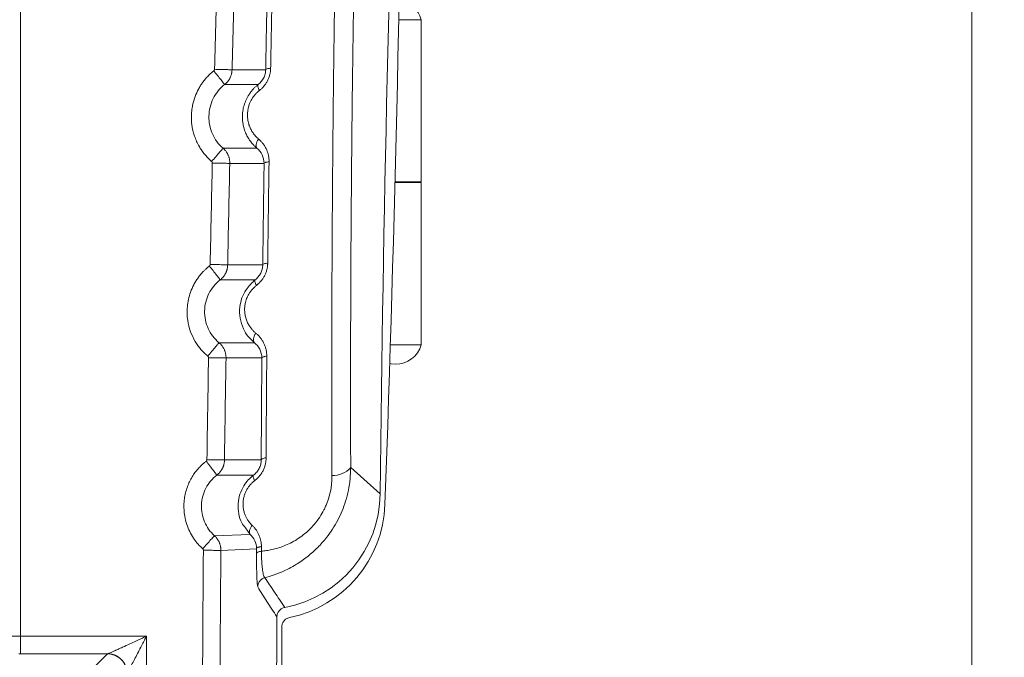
# Model space of a CAD drawing. Header units: millimetres. Extents: x 0 to 594, y 0 to 420.
# Tile 34 of 75: x 155 to 186, y 240 to 259. Entities that reach past the tile are written whole.
import ezdxf

# ---------------------------------------------------------------- set-up
doc = ezdxf.new("R2010")
doc.units = ezdxf.units.MM
doc.styles.add('SLDTEXTSTYLE1', font='TXT', dxfattribs={"width": 0.605})
doc.dimstyles.new('SLDDIMSTYLE0', dxfattribs={"dimtxt": 2.568319, "dimasz": 3.3, "dimexe": 0, "dimexo": 0.0625, "dimgap": 0.64208, "dimtad": 1, "dimdec": 1, "dimlfac": 5, "dimrnd": 1e-09, "dimzin": 12, "dimdsep": 46, "dimtxsty": 'SLDTEXTSTYLE1', "dimsah": 1, "dimcen": 0.09, "dimadec": 0, "dimazin": 3, "dimtfac": 1, "dimtdec": 1, "dimtofl": 0, "dimtmove": 0, "dimatfit": 3, "dimfxl": 0, "dimfrac": 2, "dimtolj": 1, "dimtzin": 12, "dimarcsym": 0})

# ---------------------------------------------------------------- blocks, each defined once
blk = doc.blocks.new('_D_15')
at = {"color": 7, "linetype": 'Continuous', "lineweight": 0}
for p, q in [((107.707, 372.909), (185.665, 372.909)), ((184.665, 230.163), (184.665, 372.909)), ((180.133, 305.701), (180.133, 306.289)), ((180.133, 306.289), (184.077, 306.289)), ((184.077, 306.289), (184.077, 305.701)), ((180.133, 297.371), (180.133, 296.783)), ((184.077, 296.783), (184.077, 297.371)), ((180.133, 296.783), (184.077, 296.783)), ((162.794, 230.163), (185.665, 230.163))]:
    blk.add_line(p, q, dxfattribs=at)
for points in [[(184.665, 372.909), (184.165, 369.609), (185.165, 369.609)], [(184.665, 230.163), (185.165, 233.463), (184.165, 233.463)]]:
    blk.add_solid(points, dxfattribs=at)
at = {"color": 7, "linetype": 'Continuous', "lineweight": 0, "char_height": 2.6458, "attachment_point": 1, "rotation": 90, "style": 'SLDTEXTSTYLE1'}
for s, insert in [('713,7', (176.135, 297.126)), ('28,1', (180.667, 298.106))]:
    blk.add_mtext(s, dxfattribs=dict(at, insert=insert))

msp = doc.modelspace()

# ---------------------------------------------------------------- linework, layer by layer
at = {"color": 7, "linetype": 'Continuous', "lineweight": 15}
for p, q in [((155.356, 240.307), (155.356, 352.309)), ((167.012, 259.309), (167.707, 259.309)), ((167.707, 254.309), (167.707, 259.309)), ((161.876, 257.766), (162.912, 257.766)), ((161.648, 257.31), (162.682, 257.311)), ((162.643, 255.348), (161.599, 255.348)), ((162.864, 254.88), (161.807, 254.88)), ((166.894, 254.309), (167.707, 254.309)), ((167.707, 254.289), (166.894, 254.289)), ((167.707, 249.289), (167.707, 254.289)), ((161.742, 251.755), (162.823, 251.755)), ((161.512, 251.294), (162.59, 251.294)), ((162.564, 249.355), (161.474, 249.355)), ((167.707, 249.289), (166.751, 249.289)), ((162.795, 248.883), (161.691, 248.883)), ((161.643, 245.743), (162.774, 245.743)), ((165.53, 245.508), (165.523, 245.36)), ((165.531, 245.508), (166.441, 244.694)), ((161.409, 245.275), (162.539, 245.275)), ((161.332, 243.406), (162.435, 243.441)), ((161.533, 242.953), (162.63, 243.006)), ((162.629, 243.006), (162.629, 242.861)), ((155.356, 240.307), (159.238, 240.307)), ((159.238, 240.307), (159.238, 231.824)), ((155.356, 239.767), (158.041, 239.767)), ((158.039, 239.767), (157.616, 239.344))]:
    msp.add_line(p, q, dxfattribs=at)
at = {"color": 8, "linetype": 'Continuous', "lineweight": 15}
for p, q in [((162.377, 249.547), (162.564, 249.355)), ((162.287, 243.648), (162.436, 243.441)), ((162.652, 241.935), (162.667, 241.825))]:
    msp.add_line(p, q, dxfattribs=at)
at = {"color": 7, "linetype": 'Continuous', "lineweight": 15, "flags": 128}
for points in [[(162.682, 257.311), (162.674, 257.3), (162.67, 257.285), (162.67, 257.267), (162.673, 257.244), (162.68, 257.219), (162.691, 257.191), (162.705, 257.161), (162.721, 257.129)], [(162.59, 251.294), (162.583, 251.284), (162.579, 251.269), (162.579, 251.251), (162.582, 251.23), (162.589, 251.205), (162.599, 251.178), (162.612, 251.148), (162.628, 251.117)], [(162.564, 249.355), (162.547, 249.377), (162.536, 249.404), (162.532, 249.438), (162.535, 249.476), (162.544, 249.517), (162.56, 249.56), (162.582, 249.604), (162.609, 249.648)], [(166.733, 248.708), (166.774, 248.7), (166.907, 248.689)]]:
    msp.add_lwpolyline(points, dxfattribs=at)
at = {"color": 7, "linetype": 'Continuous', "lineweight": 15}
for centre, radius, start, end in [((1166.387, 234.309), 1000, 177.936906, 179.404983), ((-832.915, 280.268), 1000.147, 357.943004, 359.429318), ((166.907, 259.076), 0.833, 16.2602, 81.961), ((166.907, 249.523), 0.833, 270, 343.7398), ((162.913, 245.617), 0.187, 86.3765, 137.9479), ((164.977, 245.993), 0.736, 268.2618, 318.7959), ((162.892, 244.501), 3.697, 281.7618, 357.943), ((1166.387, 234.309), 1005.431, 179.507157, 180.141626), ((1166.387, 234.309), 1004.891, 179.507157, 180.141626), ((1166.387, 234.309), 1003.15, 179.623327, 180.197528), ((-839.883, 237.145), 1003.297, 359.63523, 0.196595)]:
    msp.add_arc(centre, radius, start, end, dxfattribs=at)
msp.add_ellipse((162.836, 244.74), major_axis=(2.685, -2.411), ratio=0.997576, start_param=5.629057, end_param=7.003304, dxfattribs=at)
for points, knots in [([(165.85, 270.352), (165.843, 270.13), (165.831, 269.687), (165.813, 269.023), (165.795, 268.359), (165.778, 267.695), (165.762, 267.032), (165.746, 266.37), (165.731, 265.708), (165.716, 265.046), (165.702, 264.385), (165.688, 263.725), (165.675, 263.065), (165.663, 262.405), (165.651, 261.746), (165.64, 261.087), (165.629, 260.429), (165.619, 259.772), (165.609, 259.115), (165.6, 258.458), (165.588, 257.606), (165.576, 256.56), (165.563, 255.322), (165.552, 254.085), (165.543, 252.852), (165.536, 251.621), (165.531, 250.393), (165.528, 249.168), (165.527, 247.945), (165.528, 246.725), (165.53, 245.914), (165.531, 245.508)], [0, 0, 0, 0, 0.026487, 0.052966, 0.079437, 0.105902, 0.132358, 0.158808, 0.185252, 0.211689, 0.23812, 0.264545, 0.290964, 0.317379, 0.343788, 0.370192, 0.396592, 0.422987, 0.449378, 0.475766, 0.50215, 0.552122, 0.602048, 0.651929, 0.701767, 0.751565, 0.801323, 0.851044, 0.900729, 0.950381, 1, 1, 1, 1]), ([(165.258, 270.231), (165.252, 270.013), (165.24, 269.578), (165.223, 268.926), (165.206, 268.276), (165.189, 267.627), (165.173, 266.979), (165.158, 266.333), (165.144, 265.689), (165.129, 265.045), (165.116, 264.404), (165.103, 263.763), (165.09, 263.124), (165.078, 262.487), (165.067, 261.851), (165.056, 261.217), (165.046, 260.584), (165.036, 259.953), (165.027, 259.323), (165.018, 258.694), (165.01, 258.067), (165.003, 257.442), (164.995, 256.818), (164.989, 256.196), (164.983, 255.575), (164.977, 254.956), (164.972, 254.338), (164.968, 253.722), (164.963, 253.107), (164.96, 252.494), (164.957, 251.882), (164.954, 251.272), (164.952, 250.664), (164.95, 250.057), (164.949, 249.451), (164.949, 248.848), (164.948, 248.245), (164.949, 247.645), (164.949, 247.045), (164.951, 246.448), (164.952, 245.852), (164.954, 245.455), (164.954, 245.257)], [0, 0, 0, 0, 0.025884, 0.051724, 0.077518, 0.103267, 0.12897, 0.154629, 0.180242, 0.20581, 0.231332, 0.25681, 0.282241, 0.307628, 0.332968, 0.358264, 0.383513, 0.408718, 0.433876, 0.45899, 0.484058, 0.50908, 0.534057, 0.558988, 0.583875, 0.608716, 0.633511, 0.658261, 0.682966, 0.707626, 0.73224, 0.756809, 0.781333, 0.805811, 0.830244, 0.854632, 0.878974, 0.90327, 0.927521, 0.951726, 0.975886, 1, 1, 1, 1]), ([(161.336, 257.78), (161.35, 258.299), (161.376, 259.337), (161.405, 260.374), (161.419, 260.893)], [0, 0, 0, 0, 0.50004, 1, 1, 1, 1]), ([(162.974, 260.878), (162.971, 260.764), (162.966, 260.504), (162.955, 259.985), (162.941, 259.321), (162.926, 258.543), (162.917, 258.025), (162.912, 257.766)], [0, 0, 0, 0, 0.109722, 0.250145, 0.500204, 0.750103, 1, 1, 1, 1]), ([(163.127, 260.92), (163.123, 260.712), (163.114, 260.296), (163.101, 259.673), (163.088, 259.052), (163.076, 258.432), (163.069, 258.019), (163.065, 257.812)], [0, 0, 0, 0, 0.200638, 0.400957, 0.600956, 0.800637, 1, 1, 1, 1]), ([(163.065, 257.812), (163.064, 257.8), (163.064, 257.776), (163.061, 257.74), (163.056, 257.704), (163.051, 257.669), (163.043, 257.634), (163.033, 257.594), (163.02, 257.55), (163.002, 257.501), (162.981, 257.452), (162.95, 257.391), (162.906, 257.32), (162.848, 257.247), (162.786, 257.183), (162.743, 257.147), (162.721, 257.129)], [0, 0, 0, 0, 0.04632, 0.092105, 0.137454, 0.182469, 0.227256, 0.271921, 0.335438, 0.400445, 0.468227, 0.535282, 0.656577, 0.78098, 0.889588, 1, 1, 1, 1]), ([(162.912, 257.766), (162.914, 257.776), (162.929, 257.786), (162.983, 257.802), (163.022, 257.809), (163.065, 257.812)], [0, 0, 0, 0, 0.5, 0.5, 1, 1, 1, 1]), ([(161.247, 254.939), (161.232, 254.952), (161.202, 254.979), (161.158, 255.021), (161.115, 255.064), (161.074, 255.109), (161.014, 255.179), (160.94, 255.278), (160.856, 255.412), (160.782, 255.558), (160.694, 255.779), (160.637, 256.026), (160.62, 256.29), (160.629, 256.489), (160.664, 256.711), (160.73, 256.936), (160.819, 257.132), (160.9, 257.273), (160.968, 257.375), (161.043, 257.473), (161.125, 257.565), (161.215, 257.653), (161.281, 257.707), (161.314, 257.734)], [0, 0, 0, 0, 0.018972, 0.037956, 0.056975, 0.07605, 0.095204, 0.143895, 0.192218, 0.243534, 0.297809, 0.415783, 0.479693, 0.546774, 0.602706, 0.690455, 0.766395, 0.805007, 0.843144, 0.881746, 0.920341, 0.959856, 1, 1, 1, 1]), ([(161.314, 257.734), (161.315, 257.736), (161.319, 257.739), (161.325, 257.745), (161.33, 257.754), (161.335, 257.767), (161.336, 257.775), (161.336, 257.78)], [0, 0, 0, 0, 0.127988, 0.25361, 0.505421, 0.751989, 1, 1, 1, 1]), ([(161.314, 257.734), (161.349, 257.69), (161.387, 257.641), (161.464, 257.543), (161.503, 257.494), (161.571, 257.408), (161.599, 257.372), (161.637, 257.324), (161.647, 257.312), (161.648, 257.31)], [0, 0, 0, 0, 0.25, 0.25, 0.5, 0.5, 0.75, 0.75, 1, 1, 1, 1]), ([(161.336, 257.78), (161.399, 257.778), (161.466, 257.777), (161.596, 257.773), (161.659, 257.772), (161.764, 257.769), (161.805, 257.768), (161.86, 257.767), (161.874, 257.766), (161.876, 257.766)], [0, 0, 0, 0, 0.25, 0.25, 0.5, 0.5, 0.75, 0.75, 1, 1, 1, 1]), ([(161.648, 257.31), (161.657, 257.318), (161.675, 257.332), (161.7, 257.356), (161.724, 257.381), (161.746, 257.408), (161.766, 257.435), (161.785, 257.463), (161.802, 257.491), (161.817, 257.521), (161.83, 257.551), (161.842, 257.581), (161.852, 257.612), (161.86, 257.643), (161.867, 257.674), (161.871, 257.704), (161.875, 257.735), (161.875, 257.756), (161.876, 257.766)], [0, 0, 0, 0, 0.066524, 0.132511, 0.19796, 0.262871, 0.327246, 0.391084, 0.454385, 0.51715, 0.579379, 0.641073, 0.70223, 0.762853, 0.822941, 0.882495, 0.941514, 1, 1, 1, 1]), ([(162.912, 257.766), (162.911, 257.723), (162.906, 257.679), (162.884, 257.592), (162.868, 257.55), (162.807, 257.43), (162.749, 257.362), (162.682, 257.311)], [0, 0, 0, 0, 0.25, 0.25, 0.5, 0.5, 1, 1, 1, 1]), ([(161.599, 255.348), (161.458, 255.469), (161.346, 255.621), (161.196, 255.962), (161.159, 256.15), (161.168, 256.524), (161.215, 256.711), (161.339, 256.962), (161.39, 257.041), (161.508, 257.187), (161.575, 257.253), (161.648, 257.31)], [0, 0, 0, 0, 0.25, 0.25, 0.5, 0.5, 0.75, 0.75, 0.875, 0.875, 1, 1, 1, 1]), ([(162.682, 257.311), (162.67, 257.301), (162.647, 257.283), (162.614, 257.254), (162.583, 257.225), (162.552, 257.195), (162.533, 257.174), (162.524, 257.164)], [0, 0, 0, 0, 0.206137, 0.409222, 0.60925, 0.806203, 1, 1, 1, 1]), ([(162.721, 257.129), (162.711, 257.121), (162.69, 257.104), (162.661, 257.078), (162.632, 257.051), (162.605, 257.022), (162.578, 256.992), (162.553, 256.962), (162.53, 256.93), (162.496, 256.881), (162.456, 256.812), (162.413, 256.717), (162.379, 256.612), (162.347, 256.449), (162.348, 256.273), (162.381, 256.121), (162.408, 256.035), (162.44, 255.957), (162.488, 255.866), (162.545, 255.784), (162.598, 255.721), (162.644, 255.674), (162.676, 255.646), (162.693, 255.631)], [0, 0, 0, 0, 0.023189, 0.04613, 0.068869, 0.091453, 0.11393, 0.13635, 0.158763, 0.181217, 0.236169, 0.291053, 0.355206, 0.419495, 0.568946, 0.649827, 0.689839, 0.730274, 0.802855, 0.876209, 0.917078, 0.958289, 1, 1, 1, 1]), ([(162.643, 255.348), (162.63, 255.361), (162.621, 255.378), (162.613, 255.419), (162.614, 255.442), (162.622, 255.487), (162.63, 255.514), (162.654, 255.571), (162.672, 255.601), (162.693, 255.631)], [0, 0, 0, 0, 0.25, 0.25, 0.5, 0.5, 0.75, 0.75, 1, 1, 1, 1]), ([(162.693, 255.631), (162.704, 255.622), (162.726, 255.602), (162.758, 255.571), (162.788, 255.539), (162.817, 255.506), (162.855, 255.455), (162.9, 255.386), (162.945, 255.296), (162.979, 255.203), (163, 255.121), (163.011, 255.05), (163.016, 254.99), (163.016, 254.95), (163.017, 254.929)], [0, 0, 0, 0, 0.05881, 0.117041, 0.174799, 0.232195, 0.289339, 0.421146, 0.550164, 0.669116, 0.786202, 0.857978, 0.929112, 1, 1, 1, 1]), ([(161.247, 254.939), (161.288, 254.987), (161.332, 255.038), (161.418, 255.137), (161.459, 255.185), (161.527, 255.265), (161.554, 255.296), (161.59, 255.337), (161.598, 255.347), (161.599, 255.348)], [0, 0, 0, 0, 0.25, 0.25, 0.5, 0.5, 0.75, 0.75, 1, 1, 1, 1]), ([(161.807, 254.88), (161.808, 254.892), (161.808, 254.916), (161.805, 254.952), (161.8, 254.988), (161.794, 255.024), (161.784, 255.06), (161.773, 255.095), (161.759, 255.13), (161.743, 255.165), (161.725, 255.198), (161.704, 255.231), (161.681, 255.263), (161.656, 255.293), (161.629, 255.322), (161.609, 255.339), (161.599, 255.348)], [0, 0, 0, 0, 0.067399, 0.135415, 0.20405, 0.273304, 0.343178, 0.413672, 0.484786, 0.556522, 0.628879, 0.701858, 0.775459, 0.849683, 0.92453, 1, 1, 1, 1]), ([(162.643, 255.348), (162.708, 255.295), (162.763, 255.227), (162.842, 255.068), (162.865, 254.976), (162.864, 254.88)], [0, 0, 0, 0, 0.5, 0.5, 1, 1, 1, 1]), ([(161.203, 251.765), (161.213, 252.287), (161.234, 253.329), (161.256, 254.371), (161.268, 254.892)], [0, 0, 0, 0, 0.500005, 1, 1, 1, 1]), ([(161.268, 254.892), (161.268, 254.895), (161.268, 254.901), (161.266, 254.909), (161.263, 254.919), (161.257, 254.929), (161.25, 254.936), (161.247, 254.939)], [0, 0, 0, 0, 0.16489, 0.328658, 0.494788, 0.746356, 1, 1, 1, 1]), ([(161.268, 254.892), (161.324, 254.891), (161.386, 254.889), (161.509, 254.887), (161.572, 254.885), (161.68, 254.883), (161.726, 254.882), (161.788, 254.88), (161.805, 254.88), (161.807, 254.88)], [0, 0, 0, 0, 0.25, 0.25, 0.5, 0.5, 0.75, 0.75, 1, 1, 1, 1]), ([(162.864, 254.88), (162.861, 254.706), (162.856, 254.358), (162.849, 253.837), (162.842, 253.316), (162.833, 252.622), (162.827, 252.102), (162.823, 251.755)], [0, 0, 0, 0, 0.166735, 0.33347, 0.500207, 0.666076, 1, 1, 1, 1]), ([(162.864, 254.88), (162.866, 254.891), (162.885, 254.902), (162.918, 254.912), (162.925, 254.914), (162.94, 254.918), (162.948, 254.919), (162.974, 254.924), (162.994, 254.927), (163.017, 254.929)], [0, 0, 0, 0, 0.5, 0.5, 0.625, 0.625, 0.75, 0.75, 1, 1, 1, 1]), ([(163.017, 254.929), (163.013, 254.72), (163.007, 254.302), (162.998, 253.677), (162.99, 253.053), (162.982, 252.43), (162.977, 252.016), (162.975, 251.809)], [0, 0, 0, 0, 0.200748, 0.401121, 0.60112, 0.800746, 1, 1, 1, 1]), ([(161.18, 251.719), (161.181, 251.721), (161.185, 251.724), (161.191, 251.73), (161.197, 251.74), (161.202, 251.752), (161.202, 251.761), (161.203, 251.765)], [0, 0, 0, 0, 0.1281557, 0.2538477, 0.5059334, 0.7522829, 1, 1, 1, 1]), ([(161.203, 251.765), (161.265, 251.764), (161.332, 251.763), (161.463, 251.76), (161.526, 251.759), (161.63, 251.757), (161.672, 251.756), (161.727, 251.755), (161.74, 251.755), (161.742, 251.755)], [0, 0, 0, 0, 0.25, 0.25, 0.5, 0.5, 0.75, 0.75, 1, 1, 1, 1]), ([(161.512, 251.294), (161.521, 251.301), (161.539, 251.316), (161.565, 251.34), (161.589, 251.365), (161.611, 251.392), (161.632, 251.419), (161.651, 251.447), (161.668, 251.477), (161.683, 251.506), (161.697, 251.537), (161.709, 251.567), (161.719, 251.598), (161.727, 251.63), (161.733, 251.661), (161.738, 251.692), (161.741, 251.724), (161.742, 251.745), (161.742, 251.755)], [0, 0, 0, 0, 0.066558, 0.132573, 0.198046, 0.262978, 0.327369, 0.391217, 0.454525, 0.517293, 0.579519, 0.641206, 0.702352, 0.76296, 0.823028, 0.882557, 0.941547, 1, 1, 1, 1]), ([(162.823, 251.755), (162.823, 251.711), (162.817, 251.667), (162.796, 251.579), (162.78, 251.536), (162.739, 251.455), (162.714, 251.418), (162.656, 251.35), (162.624, 251.32), (162.59, 251.294)], [0, 0, 0, 0, 0.25, 0.25, 0.5, 0.5, 0.75, 0.75, 1, 1, 1, 1]), ([(162.975, 251.809), (162.975, 251.798), (162.974, 251.776), (162.972, 251.744), (162.968, 251.705), (162.961, 251.661), (162.946, 251.591), (162.919, 251.505), (162.875, 251.408), (162.821, 251.318), (162.767, 251.249), (162.717, 251.195), (162.674, 251.154), (162.643, 251.13), (162.628, 251.117)], [0, 0, 0, 0, 0.041473, 0.082225, 0.122327, 0.186091, 0.250735, 0.386128, 0.51952, 0.645707, 0.77375, 0.848376, 0.923659, 1, 1, 1, 1]), ([(162.823, 251.755), (162.825, 251.766), (162.839, 251.777), (162.893, 251.796), (162.932, 251.804), (162.975, 251.809)], [0, 0, 0, 0, 0.5, 0.5, 1, 1, 1, 1]), ([(161.129, 248.939), (161.114, 248.952), (161.084, 248.978), (161.04, 249.018), (160.998, 249.06), (160.956, 249.103), (160.913, 249.152), (160.869, 249.206), (160.808, 249.287), (160.707, 249.443), (160.584, 249.701), (160.511, 249.995), (160.488, 250.257), (160.495, 250.47), (160.529, 250.693), (160.594, 250.919), (160.676, 251.105), (160.757, 251.249), (160.827, 251.353), (160.903, 251.453), (160.978, 251.537), (161.048, 251.607), (161.112, 251.665), (161.157, 251.701), (161.18, 251.719)], [0, 0, 0, 0, 0.018689, 0.037391, 0.056127, 0.074919, 0.093789, 0.117344, 0.140753, 0.188908, 0.29262, 0.408905, 0.472399, 0.539401, 0.609886, 0.683781, 0.760893, 0.800418, 0.839624, 0.879247, 0.918721, 0.945569, 0.972641, 1, 1, 1, 1]), ([(161.18, 251.719), (161.215, 251.675), (161.253, 251.626), (161.329, 251.527), (161.368, 251.478), (161.435, 251.392), (161.463, 251.356), (161.501, 251.307), (161.511, 251.295), (161.512, 251.294)], [0, 0, 0, 0, 0.25, 0.25, 0.5, 0.5, 0.75, 0.75, 1, 1, 1, 1]), ([(161.474, 249.355), (161.403, 249.414), (161.339, 249.48), (161.228, 249.626), (161.18, 249.706), (161.066, 249.958), (161.028, 250.144), (161.035, 250.515), (161.081, 250.7), (161.246, 251.033), (161.366, 251.18), (161.512, 251.294)], [0, 0, 0, 0, 0.125, 0.125, 0.25, 0.25, 0.5, 0.5, 0.75, 0.75, 1, 1, 1, 1]), ([(162.59, 251.294), (162.488, 251.198), (162.317, 251.038), (162.172, 250.735), (162.102, 250.436), (162.109, 250.102), (162.212, 249.801), (162.31, 249.615), (162.373, 249.551), (162.377, 249.547)], [0, 0, 0, 0, 0.211956, 0.352908, 0.49451, 0.671017, 0.853584, 0.991416, 1, 1, 1, 1]), ([(162.628, 251.117), (162.617, 251.108), (162.595, 251.091), (162.563, 251.063), (162.532, 251.033), (162.503, 251.002), (162.475, 250.969), (162.436, 250.919), (162.389, 250.848), (162.344, 250.76), (162.311, 250.675), (162.285, 250.585), (162.266, 250.477), (162.261, 250.35), (162.273, 250.216), (162.305, 250.086), (162.353, 249.967), (162.402, 249.88), (162.445, 249.818), (162.485, 249.766), (162.539, 249.707), (162.585, 249.668), (162.609, 249.648)], [0, 0, 0, 0, 0.025025, 0.049787, 0.074349, 0.098777, 0.123134, 0.147487, 0.207455, 0.267236, 0.313423, 0.35977, 0.425072, 0.49896, 0.578068, 0.65941, 0.738862, 0.812987, 0.846699, 0.880478, 0.939743, 1, 1, 1, 1]), ([(162.609, 249.648), (162.62, 249.638), (162.643, 249.619), (162.676, 249.588), (162.707, 249.556), (162.737, 249.522), (162.777, 249.472), (162.824, 249.402), (162.87, 249.311), (162.906, 249.218), (162.927, 249.135), (162.939, 249.062), (162.945, 249.002), (162.946, 248.961), (162.946, 248.941)], [0, 0, 0, 0, 0.058835, 0.117147, 0.175041, 0.232628, 0.290016, 0.421882, 0.551101, 0.67005, 0.786932, 0.858759, 0.929649, 1, 1, 1, 1]), ([(161.129, 248.939), (161.17, 248.988), (161.213, 249.04), (161.297, 249.141), (161.337, 249.19), (161.404, 249.271), (161.43, 249.303), (161.465, 249.344), (161.473, 249.354), (161.474, 249.355)], [0, 0, 0, 0, 0.25, 0.25, 0.5, 0.5, 0.75, 0.75, 1, 1, 1, 1]), ([(161.691, 248.883), (161.691, 248.895), (161.691, 248.92), (161.688, 248.956), (161.683, 248.992), (161.676, 249.029), (161.666, 249.065), (161.654, 249.101), (161.64, 249.136), (161.623, 249.171), (161.604, 249.205), (161.582, 249.238), (161.559, 249.27), (161.533, 249.3), (161.504, 249.329), (161.484, 249.346), (161.474, 249.355)], [0, 0, 0, 0, 0.067223, 0.135091, 0.203604, 0.272764, 0.34257, 0.413023, 0.484124, 0.555873, 0.628271, 0.701317, 0.775013, 0.849359, 0.924354, 1, 1, 1, 1]), ([(162.564, 249.355), (162.631, 249.302), (162.688, 249.235), (162.77, 249.075), (162.795, 248.981), (162.795, 248.883)], [0, 0, 0, 0, 0.5, 0.5, 1, 1, 1, 1]), ([(161.104, 245.75), (161.111, 246.274), (161.126, 247.321), (161.143, 248.369), (161.151, 248.892)], [0, 0, 0, 0, 0.500067, 1, 1, 1, 1]), ([(161.151, 248.892), (161.151, 248.895), (161.151, 248.901), (161.149, 248.91), (161.145, 248.92), (161.139, 248.93), (161.133, 248.936), (161.129, 248.939)], [0, 0, 0, 0, 0.164689, 0.328248, 0.49425, 0.746116, 1, 1, 1, 1]), ([(161.151, 248.892), (161.207, 248.891), (161.269, 248.89), (161.393, 248.888), (161.455, 248.887), (161.563, 248.885), (161.609, 248.885), (161.672, 248.884), (161.688, 248.883), (161.691, 248.883)], [0, 0, 0, 0, 0.25, 0.25, 0.5, 0.5, 0.75, 0.75, 1, 1, 1, 1]), ([(162.795, 248.883), (162.793, 248.669), (162.789, 248.145), (162.783, 247.319), (162.778, 246.486), (162.776, 245.964), (162.774, 245.743)], [0, 0, 0, 0, 0.204314, 0.500135, 0.788239, 1, 1, 1, 1]), ([(162.795, 248.883), (162.797, 248.896), (162.815, 248.909), (162.848, 248.92), (162.855, 248.923), (162.87, 248.927), (162.878, 248.929), (162.904, 248.934), (162.924, 248.938), (162.946, 248.941)], [0, 0, 0, 0, 0.5, 0.5, 0.625, 0.625, 0.75, 0.75, 1, 1, 1, 1]), ([(162.946, 248.941), (162.944, 248.73), (162.941, 248.31), (162.936, 247.681), (162.932, 247.054), (162.928, 246.428), (162.926, 246.012), (162.925, 245.804)], [0, 0, 0, 0, 0.200868, 0.401301, 0.6013, 0.800866, 1, 1, 1, 1]), ([(160.973, 243.003), (160.96, 243.015), (160.933, 243.04), (160.894, 243.078), (160.856, 243.117), (160.808, 243.171), (160.749, 243.243), (160.662, 243.366), (160.566, 243.533), (160.473, 243.76), (160.417, 243.986), (160.391, 244.222), (160.393, 244.43), (160.421, 244.637), (160.465, 244.817), (160.528, 244.989), (160.603, 245.146), (160.686, 245.285), (160.779, 245.411), (160.865, 245.509), (160.943, 245.587), (161.009, 245.647), (161.057, 245.685), (161.08, 245.703)], [0, 0, 0, 0, 0.017811, 0.035485, 0.053041, 0.070496, 0.106449, 0.142724, 0.217756, 0.293856, 0.380184, 0.443593, 0.524858, 0.582437, 0.645899, 0.70556, 0.760175, 0.814708, 0.863521, 0.912275, 0.941497, 0.970712, 1, 1, 1, 1]), ([(161.08, 245.703), (161.082, 245.705), (161.085, 245.708), (161.092, 245.714), (161.098, 245.724), (161.103, 245.737), (161.103, 245.746), (161.104, 245.75)], [0, 0, 0, 0, 0.128348, 0.254119, 0.50652, 0.752621, 1, 1, 1, 1]), ([(161.08, 245.703), (161.115, 245.658), (161.152, 245.609), (161.228, 245.51), (161.267, 245.46), (161.333, 245.374), (161.361, 245.338), (161.398, 245.289), (161.408, 245.276), (161.409, 245.275)], [0, 0, 0, 0, 0.25, 0.25, 0.5, 0.5, 0.75, 0.75, 1, 1, 1, 1]), ([(161.104, 245.75), (161.166, 245.749), (161.233, 245.748), (161.364, 245.747), (161.426, 245.746), (161.531, 245.744), (161.573, 245.744), (161.628, 245.743), (161.641, 245.743), (161.643, 245.743)], [0, 0, 0, 0, 0.25, 0.25, 0.5, 0.5, 0.75, 0.75, 1, 1, 1, 1]), ([(161.409, 245.275), (161.418, 245.282), (161.437, 245.297), (161.463, 245.322), (161.488, 245.347), (161.511, 245.374), (161.532, 245.402), (161.551, 245.431), (161.568, 245.46), (161.584, 245.49), (161.598, 245.521), (161.61, 245.552), (161.62, 245.584), (161.628, 245.615), (161.635, 245.647), (161.639, 245.679), (161.642, 245.711), (161.643, 245.732), (161.643, 245.743)], [0, 0, 0, 0, 0.066607, 0.132665, 0.198175, 0.263137, 0.32755, 0.391415, 0.454733, 0.517503, 0.579727, 0.641403, 0.702533, 0.763117, 0.823156, 0.882649, 0.941597, 1, 1, 1, 1]), ([(162.774, 245.743), (162.774, 245.699), (162.769, 245.653), (162.748, 245.565), (162.732, 245.521), (162.691, 245.439), (162.665, 245.401), (162.606, 245.332), (162.574, 245.301), (162.539, 245.275)], [0, 0, 0, 0, 0.25, 0.25, 0.5, 0.5, 0.75, 0.75, 1, 1, 1, 1]), ([(162.925, 245.804), (162.925, 245.791), (162.925, 245.766), (162.922, 245.727), (162.917, 245.689), (162.911, 245.65), (162.899, 245.59), (162.875, 245.508), (162.832, 245.409), (162.777, 245.315), (162.72, 245.242), (162.668, 245.185), (162.622, 245.142), (162.59, 245.116), (162.573, 245.103)], [0, 0, 0, 0, 0.048414, 0.096411, 0.144111, 0.191637, 0.239112, 0.371096, 0.50223, 0.632699, 0.765387, 0.842749, 0.920794, 1, 1, 1, 1]), ([(161.332, 243.407), (161.2, 243.524), (161.095, 243.671), (160.958, 243.999), (160.927, 244.178), (160.941, 244.535), (160.988, 244.711), (161.152, 245.028), (161.268, 245.167), (161.409, 245.275)], [0, 0, 0, 0, 0.25, 0.25, 0.5, 0.5, 0.75, 0.75, 1, 1, 1, 1]), ([(162.539, 245.275), (162.482, 245.227), (162.369, 245.131), (162.222, 244.932), (162.109, 244.686), (162.051, 244.386), (162.074, 244.085), (162.147, 243.821), (162.247, 243.698), (162.287, 243.648)], [0, 0, 0, 0, 0.121939, 0.24051, 0.394747, 0.55105, 0.726176, 0.888784, 1, 1, 1, 1]), ([(162.573, 245.103), (162.562, 245.095), (162.541, 245.078), (162.509, 245.05), (162.479, 245.022), (162.441, 244.981), (162.396, 244.927), (162.345, 244.852), (162.299, 244.766), (162.259, 244.666), (162.23, 244.558), (162.215, 244.441), (162.215, 244.32), (162.23, 244.202), (162.26, 244.093), (162.298, 243.997), (162.343, 243.913), (162.391, 243.842), (162.442, 243.778), (162.478, 243.742), (162.496, 243.724)], [0, 0, 0, 0, 0.026128, 0.052009, 0.077711, 0.103305, 0.154944, 0.206295, 0.268792, 0.331576, 0.399989, 0.472249, 0.547985, 0.624627, 0.699042, 0.768149, 0.829467, 0.891779, 0.945655, 1, 1, 1, 1]), ([(162.539, 245.275), (162.528, 245.265), (162.524, 245.244), (162.536, 245.182), (162.552, 245.143), (162.573, 245.103)], [0, 0, 0, 0, 0.5, 0.5, 1, 1, 1, 1]), ([(164.954, 245.257), (164.954, 245.246), (164.954, 245.217), (164.953, 245.156), (164.949, 245.073), (164.939, 244.975), (164.92, 244.834), (164.889, 244.689), (164.846, 244.541), (164.807, 244.427), (164.76, 244.313), (164.688, 244.161), (164.576, 243.967), (164.423, 243.763), (164.194, 243.521), (163.947, 243.329), (163.679, 243.178), (163.422, 243.063), (163.199, 242.996), (163.016, 242.959), (162.935, 242.945), (162.856, 242.934), (162.805, 242.929), (162.78, 242.927)], [0, 0, 0, 0, 0.0094073, 0.0251049, 0.0512457, 0.078611, 0.1073696, 0.16853, 0.2005702, 0.2333759, 0.2668307, 0.3008357, 0.3700352, 0.4500907, 0.5102203, 0.648187, 0.7151333, 0.7797663, 0.8991825, 0.9263117, 0.9521006, 0.9760359, 1, 1, 1, 1]), ([(162.436, 243.441), (162.423, 243.455), (162.414, 243.474), (162.408, 243.516), (162.41, 243.539), (162.419, 243.584), (162.428, 243.61), (162.456, 243.666), (162.474, 243.695), (162.496, 243.724)], [0, 0, 0, 0, 0.25, 0.25, 0.5, 0.5, 0.75, 0.75, 1, 1, 1, 1]), ([(162.496, 243.724), (162.506, 243.715), (162.525, 243.696), (162.553, 243.667), (162.578, 243.636), (162.603, 243.605), (162.636, 243.558), (162.676, 243.493), (162.715, 243.409), (162.745, 243.324), (162.763, 243.249), (162.774, 243.183), (162.779, 243.128), (162.78, 243.09), (162.78, 243.072)], [0, 0, 0, 0, 0.058079, 0.1156862, 0.1729065, 0.2298269, 0.2865352, 0.4180004, 0.5469705, 0.6664926, 0.7840254, 0.8567964, 0.9286779, 1, 1, 1, 1]), ([(160.973, 243.003), (161.015, 243.05), (161.06, 243.101), (161.147, 243.199), (161.189, 243.246), (161.259, 243.324), (161.287, 243.355), (161.323, 243.396), (161.331, 243.405), (161.332, 243.406)], [0, 0, 0, 0, 0.25, 0.25, 0.5, 0.5, 0.75, 0.75, 1, 1, 1, 1]), ([(161.533, 242.953), (161.533, 242.965), (161.533, 242.988), (161.53, 243.023), (161.525, 243.058), (161.518, 243.092), (161.509, 243.127), (161.498, 243.161), (161.485, 243.195), (161.469, 243.229), (161.452, 243.261), (161.432, 243.293), (161.41, 243.323), (161.386, 243.352), (161.36, 243.381), (161.341, 243.398), (161.332, 243.407)], [0, 0, 0, 0, 0.0677592, 0.1360839, 0.2049841, 0.2744622, 0.3445142, 0.4151316, 0.4863047, 0.5580251, 0.6302888, 0.7031013, 0.7764742, 0.850414, 0.9249225, 1, 1, 1, 1]), ([(162.436, 243.441), (162.492, 243.389), (162.54, 243.326), (162.608, 243.178), (162.629, 243.095), (162.629, 243.006)], [0, 0, 0, 0, 0.5, 0.5, 1, 1, 1, 1]), ([(160.993, 242.958), (160.993, 242.961), (160.993, 242.966), (160.991, 242.975), (160.988, 242.984), (160.982, 242.994), (160.976, 243), (160.973, 243.003)], [0, 0, 0, 0, 0.167986, 0.334412, 0.502691, 0.749939, 1, 1, 1, 1]), ([(160.993, 242.958), (161.05, 242.957), (161.111, 242.957), (161.235, 242.956), (161.298, 242.955), (161.406, 242.954), (161.452, 242.954), (161.514, 242.953), (161.531, 242.953), (161.533, 242.953)], [0, 0, 0, 0, 0.25, 0.25, 0.5, 0.5, 0.75, 0.75, 1, 1, 1, 1]), ([(162.629, 243.006), (162.631, 243.021), (162.649, 243.035), (162.682, 243.048), (162.689, 243.051), (162.704, 243.056), (162.712, 243.058), (162.737, 243.064), (162.757, 243.068), (162.78, 243.072)], [0, 0, 0, 0, 0.5, 0.5, 0.625, 0.625, 0.75, 0.75, 1, 1, 1, 1]), ([(162.629, 242.861), (162.631, 242.875), (162.646, 242.888), (162.699, 242.911), (162.736, 242.92), (162.78, 242.927)], [0, 0, 0, 0, 0.5, 0.5, 1, 1, 1, 1]), ([(162.629, 242.861), (162.63, 242.753), (162.631, 242.516), (162.637, 242.202), (162.645, 241.984), (162.651, 241.943), (162.652, 241.935)], [0, 0, 0, 0, 0.252448, 0.553916, 0.916155, 1, 1, 1, 1]), ([(162.78, 242.927), (162.78, 242.913), (162.781, 242.885), (162.782, 242.844), (162.783, 242.802), (162.784, 242.76), (162.786, 242.718), (162.79, 242.644), (162.796, 242.541), (162.807, 242.417), (162.822, 242.302), (162.836, 242.223), (162.849, 242.172), (162.859, 242.146), (162.868, 242.128), (162.876, 242.116), (162.882, 242.113), (162.886, 242.111)], [0, 0, 0, 0, 0.028702, 0.058085, 0.088164, 0.118953, 0.150465, 0.18271, 0.287509, 0.402952, 0.530187, 0.670856, 0.74474, 0.826803, 0.876187, 0.934016, 1, 1, 1, 1]), ([(162.667, 241.825), (162.667, 241.855), (162.672, 241.886), (162.693, 241.948), (162.708, 241.978), (162.749, 242.031), (162.774, 242.054), (162.827, 242.09), (162.857, 242.103), (162.886, 242.111)], [0, 0, 0, 0, 0.25, 0.25, 0.5, 0.5, 0.75, 0.75, 1, 1, 1, 1]), ([(162.886, 242.111), (162.934, 242.038), (163.033, 241.889), (163.185, 241.664), (163.342, 241.432), (163.449, 241.276), (163.503, 241.197)], [0, 0, 0, 0, 0.23628, 0.481707, 0.73628, 1, 1, 1, 1]), ([(162.667, 241.825), (162.713, 241.751), (162.808, 241.601), (162.953, 241.374), (163.104, 241.14), (163.206, 240.984), (163.259, 240.904)], [0, 0, 0, 0, 0.236259, 0.481678, 0.736259, 1, 1, 1, 1]), ([(163.503, 241.197), (163.469, 241.191), (163.437, 241.179), (163.377, 241.144), (163.35, 241.121), (163.306, 241.068), (163.289, 241.038), (163.265, 240.973), (163.259, 240.939), (163.259, 240.904)], [0, 0, 0, 0, 0.25, 0.25, 0.5, 0.5, 0.75, 0.75, 1, 1, 1, 1]), ([(163.407, 240.588), (163.411, 240.622), (163.417, 240.689), (163.468, 240.779), (163.545, 240.85), (163.612, 240.871), (163.646, 240.882)], [0, 0, 0, 0, 0.246552, 0.493115, 0.739426, 1, 1, 1, 1]), ([(154.932, 240.307), (154.987, 240.307), (155.054, 240.307), (155.199, 240.307), (155.277, 240.307), (155.356, 240.307)], [0, 0, 0, 0, 0.5, 0.5, 1, 1, 1, 1]), ([(155.356, 240.307), (155.356, 240.237), (155.356, 240.167), (155.356, 240.037), (155.356, 239.977), (155.356, 239.877), (155.356, 239.837), (155.356, 239.782), (155.356, 239.768), (155.356, 239.767)], [0, 0, 0, 0, 0.25, 0.25, 0.5, 0.5, 0.75, 0.75, 1, 1, 1, 1]), ([(159.238, 240.307), (159.217, 240.297), (159.159, 240.271), (159.052, 240.221), (158.902, 240.152), (158.714, 240.065), (158.526, 239.979), (158.363, 239.905), (158.244, 239.851), (158.156, 239.812), (158.096, 239.787), (158.062, 239.774), (158.046, 239.768), (158.042, 239.768), (158.041, 239.767)], [0, 0, 0, 0, 0.04764, 0.126372, 0.235999, 0.375799, 0.543924, 0.660078, 0.757926, 0.837631, 0.899975, 0.946676, 0.97956, 1, 1, 1, 1]), ([(159.238, 240.307), (159.228, 240.286), (159.207, 240.247), (159.18, 240.193), (159.147, 240.128), (159.108, 240.054), (159.046, 239.932), (158.967, 239.778), (158.872, 239.594), (158.796, 239.449), (158.743, 239.347), (158.709, 239.284), (158.681, 239.233), (158.662, 239.2), (158.65, 239.181), (158.643, 239.17), (158.641, 239.168), (158.64, 239.167)], [0, 0, 0, 0, 0.047814, 0.088072, 0.120776, 0.192333, 0.254739, 0.396556, 0.541145, 0.682436, 0.749392, 0.808982, 0.863675, 0.91292, 0.943262, 0.972109, 1, 1, 1, 1]), ([(158.039, 239.767), (158.05, 239.767), (158.074, 239.766), (158.108, 239.763), (158.141, 239.758), (158.173, 239.752), (158.203, 239.744), (158.232, 239.735), (158.259, 239.725), (158.285, 239.714), (158.309, 239.702), (158.331, 239.69), (158.353, 239.678), (158.372, 239.665), (158.391, 239.653), (158.407, 239.64), (158.423, 239.627), (158.437, 239.615), (158.45, 239.603), (158.476, 239.578), (158.511, 239.539), (158.551, 239.482), (158.583, 239.421), (158.608, 239.359), (158.626, 239.295), (158.636, 239.231), (158.638, 239.188), (158.638, 239.167)], [0, 0, 0, 0, 0.037839, 0.074496, 0.109971, 0.144262, 0.177371, 0.209298, 0.240042, 0.269603, 0.297981, 0.325176, 0.351189, 0.376019, 0.399667, 0.422131, 0.443413, 0.463511, 0.482427, 0.50016, 0.575497, 0.649522, 0.722237, 0.793642, 0.863737, 0.932523, 1, 1, 1, 1]), ([(158.041, 239.767), (158.04, 239.767), (158.039, 239.767), (158.039, 239.767), (158.039, 239.767)], [0, 0, 0, 0, 0.435508, 1, 1, 1, 1]), ([(158.041, 239.767), (158.111, 239.767), (158.187, 239.754), (158.335, 239.696), (158.405, 239.65), (158.522, 239.533), (158.568, 239.462), (158.627, 239.314), (158.639, 239.238), (158.639, 239.167)], [0, 0, 0, 0, 0.25, 0.25, 0.5, 0.5, 0.75, 0.75, 1, 1, 1, 1])]:
    msp.add_open_spline(points, degree=3, knots=knots, dxfattribs=at)
for points in [[(161.876, 257.766), (161.902, 258.804), (161.929, 259.841), (161.959, 260.878)], [(161.742, 251.755), (161.762, 252.797), (161.784, 253.838), (161.807, 254.88)], [(161.643, 245.743), (161.657, 246.79), (161.673, 247.836), (161.691, 248.883)], [(162.78, 243.072), (162.78, 243.024), (162.78, 242.975), (162.78, 242.927)], [(155.313, 239.767), (155.325, 239.767), (155.34, 239.767), (155.356, 239.767)]]:
    msp.add_open_spline(points, degree=3, dxfattribs=at)
at = {"color": 8, "linetype": 'Continuous', "lineweight": 15}
for points, knots in [([(162.524, 257.164), (162.514, 257.154), (162.496, 257.133), (162.47, 257.101), (162.446, 257.07), (162.423, 257.037), (162.374, 256.965), (162.307, 256.844), (162.242, 256.669), (162.202, 256.484), (162.191, 256.289), (162.208, 256.108), (162.248, 255.942), (162.3, 255.801), (162.372, 255.661), (162.444, 255.557), (162.511, 255.476), (162.57, 255.413), (162.617, 255.371), (162.643, 255.348)], [0, 0, 0, 0, 0.020079, 0.039813, 0.059201, 0.078244, 0.096942, 0.185854, 0.275028, 0.364373, 0.456964, 0.556597, 0.62933, 0.708388, 0.782813, 0.866768, 0.901459, 0.94589, 1, 1, 1, 1]), ([(165.523, 245.36), (165.52, 245.291), (165.514, 245.107), (165.464, 244.809), (165.355, 244.377), (165.148, 243.874), (164.841, 243.4), (164.518, 243.035), (164.208, 242.758), (163.836, 242.499), (163.395, 242.267), (163.059, 242.164), (162.886, 242.111)], [0, 0, 0, 0, 0.045648, 0.122952, 0.199132, 0.338675, 0.479059, 0.569167, 0.661738, 0.757012, 0.874659, 1, 1, 1, 1])]:
    msp.add_open_spline(points, degree=3, knots=knots, dxfattribs=at)

# ---------------------------------------------------------------- dimensions: what is measured, and where the dimension line sits
at = {"color": 7, "linetype": 'Continuous', "lineweight": 0}
dim = msp.add_linear_dim(base=(184.665, 372.909), p1=(162.794, 230.163), p2=(107.707, 372.909), angle=90, dimstyle='SLDDIMSTYLE0', dxfattribs=at)
dim.commit()
dim.dimension.update_dxf_attribs({"geometry": '_D_15', "text_midpoint": (184.665, 301.536), "dimtype": 160})

doc.saveas('drawing.dxf')
